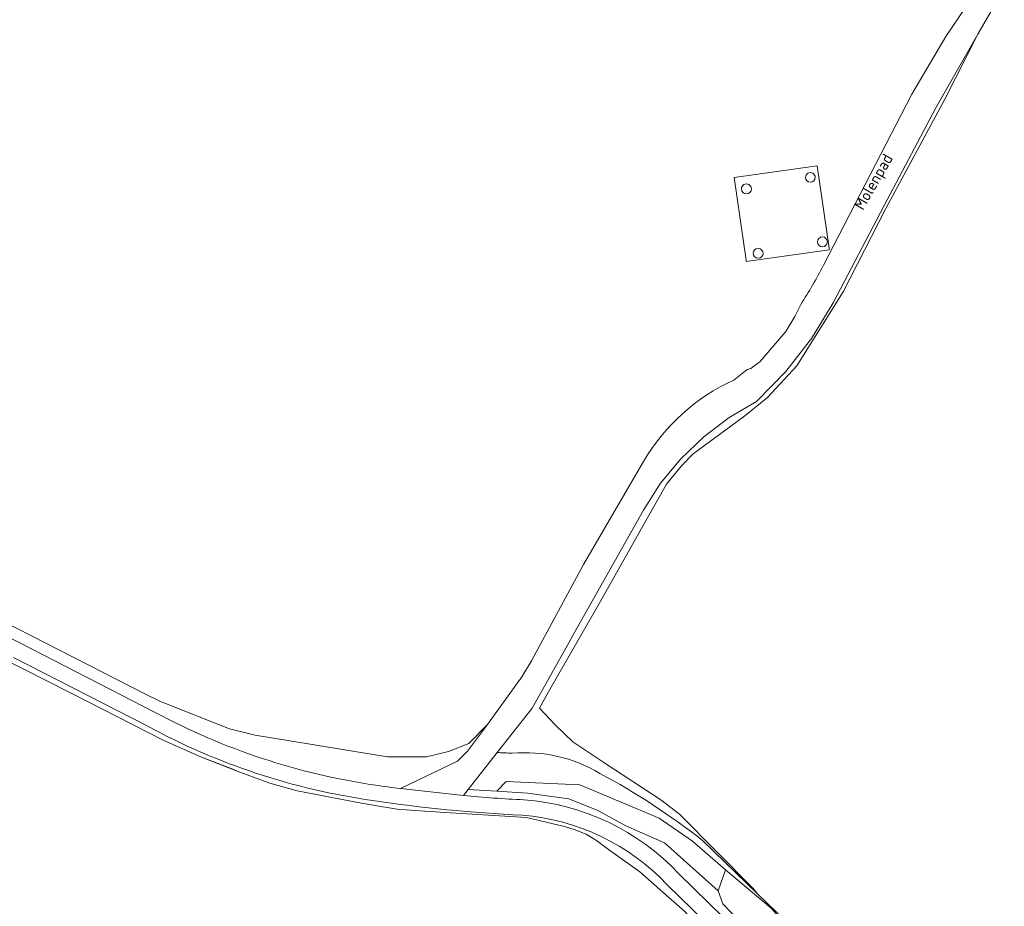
# Model space of a CAD drawing. Extents: x 184422 to 188298, y 343471 to 350189.
# Tile 240 of 256: x 186019 to 186178, y 348133 to 348276. Entities that reach past the tile are written whole.
import ezdxf
from ezdxf.enums import TextEntityAlignment as Align

# ---------------------------------------------------------------- set-up
doc = ezdxf.new("R2010")
doc.units = 0
for name, color, linetype, lineweight in [('B-WA-GR-BEPLANTING_CULTUUR_BOSPLANTSOEN-GV', 252, 'Continuous', 18), ('B-WA-GR-BOUWLAND-GV', 252, 'Continuous', 13), ('B-WA-GR-GRAS-GV', 252, 'Continuous', 13), ('B-WA-GR-GROENVOORZIENING-GV', 252, 'Continuous', 18), ('B-WA-GR-STRUIK-GV', 252, 'Continuous', 13), ('B-WA-IE-TERREINAFSCHEIDING_KUNSTMATIG_HEKWERK-G', 252, 'IE-TERREINAFSCHEIDING-KUNSTMATIG', 18), ('B-WA-KL-ET_HS_LANDELIJK HOOGSPANNINGSNET-GV', 252, 'Continuous', 18), ('B-WA-OG-TERREIN_CULTUURSCHEIDING-GV', 252, 'Continuous', 18), ('B-WA-OG-TOPOGRAFIE-T18', 252, 'Continuous', 18), ('B-WA-OG-WEG-GV', 252, 'Continuous', 18), ('B-WA-VH-VERHARDING_HALFVERHARDING_GRIND-GV', 252, 'Continuous', 18)]:
    doc.layers.add(name, color=color, linetype=linetype, lineweight=lineweight)
doc.styles.add('NLCS-ISO-M1000-T18', font='NLCS-ISO.ttf', dxfattribs={"height": 1.8})
doc.linetypes.add('IE-TERREINAFSCHEIDING-KUNSTMATIG', pattern='A,4,[82,NLCS.SHX,S=0.75,R=90,X=0,Y=0],4,-2', length=10)

msp = doc.modelspace()

# ---------------------------------------------------------------- linework, layer by layer
at = {"layer": 'B-WA-GR-BEPLANTING_CULTUUR_BOSPLANTSOEN-GV', "flags": 128}
msp.add_lwpolyline([(186133.22, 348139.279), (186127.868, 348143.907), (186122.517, 348147.595), (186109.716, 348152.947), (186097.856, 348153.526), (186096.328, 348151.944), (186101.273, 348151.628), (186107.959, 348150.686), (186112.647, 348148.803), (186117.124, 348146.383), (186123.387, 348143.635), (186132.002, 348135.859)], close=True, dxfattribs=at)
msp.add_lwpolyline([(186133.22, 348139.279), (186127.868, 348143.907), (186122.517, 348147.595), (186109.716, 348152.947), (186097.856, 348153.526), (186096.328, 348151.944), (186101.273, 348151.628), (186107.959, 348150.686), (186112.647, 348148.803), (186117.124, 348146.383), (186123.387, 348143.635), (186132.002, 348135.859)], close=True, dxfattribs=at)
msp.add_lwpolyline([(186133.22, 348139.279), (186127.868, 348143.907), (186122.517, 348147.595), (186109.716, 348152.947), (186097.856, 348153.526), (186096.328, 348151.944), (186101.273, 348151.628), (186107.959, 348150.686), (186112.647, 348148.803), (186117.124, 348146.383), (186123.387, 348143.635), (186132.002, 348135.859)], close=True, dxfattribs=at)
at = {"layer": 'B-WA-GR-BOUWLAND-GV', "flags": 128}
for points in [[(186177.131, 348279.601), (186173.86, 348273.894), (186168.537, 348263.408), (186159.025, 348245.816), (186152.17, 348232.38), (186144.709, 348220.496), (186139.945, 348215.368), (186136.333, 348212.416), (186134.039, 348210.737), (186127.987, 348206.307), (186126.112, 348204.338), (186123.674, 348201.425), (186112.778, 348182.092), (186104.691, 348167.96), (186103.24, 348165.336), (186105.812, 348162.586), (186108.591, 348159.866), (186113.588, 348156.555), (186122.782, 348150.524), (186125.798, 348148.248), (186137.712, 348136.181), (186138.298, 348135.467)], [(186177.131, 348279.601), (186173.86, 348273.894), (186168.537, 348263.408), (186159.025, 348245.816), (186152.17, 348232.38), (186144.709, 348220.496), (186139.945, 348215.368), (186136.333, 348212.416), (186134.039, 348210.737), (186127.987, 348206.307), (186126.112, 348204.338), (186123.674, 348201.425), (186112.778, 348182.092), (186104.691, 348167.96), (186103.24, 348165.336), (186105.812, 348162.586), (186108.591, 348159.866), (186113.588, 348156.555), (186122.782, 348150.524), (186125.798, 348148.248), (186137.712, 348136.181), (186138.298, 348135.467)], [(186177.131, 348279.601), (186173.86, 348273.894), (186168.537, 348263.408), (186159.025, 348245.816), (186152.17, 348232.38), (186144.709, 348220.496), (186139.945, 348215.368), (186136.333, 348212.416), (186134.039, 348210.737), (186127.987, 348206.307), (186126.112, 348204.338), (186123.674, 348201.425), (186112.778, 348182.092), (186104.691, 348167.96), (186103.24, 348165.336), (186105.812, 348162.586), (186108.591, 348159.866), (186113.588, 348156.555), (186122.782, 348150.524), (186125.798, 348148.248), (186137.712, 348136.181), (186138.298, 348135.467)], [(186138.298, 348135.467), (186141.489, 348132.375)], [(186138.298, 348135.467), (186141.489, 348132.375)], [(186138.298, 348135.467), (186141.489, 348132.375)]]:
    msp.add_lwpolyline(points, dxfattribs=at)
at = {"layer": 'B-WA-GR-GRAS-GV', "flags": 128}
for points in [[(186148.978, 348236.676), (186163.238, 348264.215), (186168.699, 348273.534), (186178.124, 348287.432)], [(186148.978, 348236.676), (186163.238, 348264.215), (186168.699, 348273.534), (186178.124, 348287.432)], [(186148.978, 348236.676), (186163.238, 348264.215), (186168.699, 348273.534), (186178.124, 348287.432)], [(186129.532, 348143.958), (186138.298, 348135.467), (186137.712, 348136.181), (186125.798, 348148.248), (186122.782, 348150.524), (186113.588, 348156.555), (186108.591, 348159.866), (186105.812, 348162.586), (186103.24, 348165.336), (186104.691, 348167.96), (186112.778, 348182.092), (186123.674, 348201.425), (186126.112, 348204.338), (186127.987, 348206.307), (186134.039, 348210.737), (186136.333, 348212.416), (186139.945, 348215.368), (186144.709, 348220.496), (186152.17, 348232.38), (186159.025, 348245.816), (186168.537, 348263.408), (186173.86, 348273.894), (186167.071, 348262.047), (186158.744, 348246.297), (186150.57, 348230.644), (186147.062, 348224.874), (186142.928, 348219.536), (186138.218, 348214.697), (186133.786, 348212.125), (186129.689, 348209.046), (186125.985, 348205.505), (186122.726, 348201.55), (186119.957, 348197.238), (186108.677, 348177.138), (186107.954, 348175.852), (186102.02, 348165.302), (186096.417, 348158.174)], [(186129.532, 348143.958), (186138.298, 348135.467), (186137.712, 348136.181), (186125.798, 348148.248), (186122.782, 348150.524), (186113.588, 348156.555), (186108.591, 348159.866), (186105.812, 348162.586), (186103.24, 348165.336), (186104.691, 348167.96), (186112.778, 348182.092), (186123.674, 348201.425), (186126.112, 348204.338), (186127.987, 348206.307), (186134.039, 348210.737), (186136.333, 348212.416), (186139.945, 348215.368), (186144.709, 348220.496), (186152.17, 348232.38), (186159.025, 348245.816), (186168.537, 348263.408), (186173.86, 348273.894), (186167.071, 348262.047), (186158.744, 348246.297), (186150.57, 348230.644), (186147.062, 348224.874), (186142.928, 348219.536), (186138.218, 348214.697), (186133.786, 348212.125), (186129.689, 348209.046), (186125.985, 348205.505), (186122.726, 348201.55), (186119.957, 348197.238), (186108.677, 348177.138), (186107.954, 348175.852), (186102.02, 348165.302), (186096.417, 348158.174)], [(186129.532, 348143.958), (186138.298, 348135.467), (186137.712, 348136.181), (186125.798, 348148.248), (186122.782, 348150.524), (186113.588, 348156.555), (186108.591, 348159.866), (186105.812, 348162.586), (186103.24, 348165.336), (186104.691, 348167.96), (186112.778, 348182.092), (186123.674, 348201.425), (186126.112, 348204.338), (186127.987, 348206.307), (186134.039, 348210.737), (186136.333, 348212.416), (186139.945, 348215.368), (186144.709, 348220.496), (186152.17, 348232.38), (186159.025, 348245.816), (186168.537, 348263.408), (186173.86, 348273.894), (186167.071, 348262.047), (186158.744, 348246.297), (186150.57, 348230.644), (186147.062, 348224.874), (186142.928, 348219.536), (186138.218, 348214.697), (186133.786, 348212.125), (186129.689, 348209.046), (186125.985, 348205.505), (186122.726, 348201.55), (186119.957, 348197.238), (186108.677, 348177.138), (186107.954, 348175.852), (186102.02, 348165.302), (186096.417, 348158.174)], [(186134.557, 348218.187), (186136.671, 348219.89), (186137.279, 348220.053), (186137.526, 348220.239), (186138.711, 348221.128), (186142.91, 348226.002), (186144.389, 348228.404), (186145.317, 348230.36)], [(186134.557, 348218.187), (186136.671, 348219.89), (186137.279, 348220.053), (186137.526, 348220.239), (186138.711, 348221.128), (186142.91, 348226.002), (186144.389, 348228.404), (186145.317, 348230.36)], [(186134.557, 348218.187), (186136.671, 348219.89), (186137.279, 348220.053), (186137.526, 348220.239), (186138.711, 348221.128), (186142.91, 348226.002), (186144.389, 348228.404), (186145.317, 348230.36)], [(186007.55, 348184.015), (186039.642, 348167.629), (186042.177, 348166.393), (186053.288, 348161.983), (186057.401, 348160.95), (186078.715, 348157.468), (186082.81, 348157.483), (186085.027, 348157.491), (186088.535, 348158.327), (186091.814, 348159.609), (186094.864, 348162.687), (186100.381, 348170.337), (186101.961, 348172.937), (186110.325, 348188.45), (186119.995, 348205.041)], [(186007.55, 348184.015), (186039.642, 348167.629), (186042.177, 348166.393), (186053.288, 348161.983), (186057.401, 348160.95), (186078.715, 348157.468), (186082.81, 348157.483), (186085.027, 348157.491), (186088.535, 348158.327), (186091.814, 348159.609), (186094.864, 348162.687), (186100.381, 348170.337), (186101.961, 348172.937), (186110.325, 348188.45), (186119.995, 348205.041)], [(186007.55, 348184.015), (186039.642, 348167.629), (186042.177, 348166.393), (186053.288, 348161.983), (186057.401, 348160.95), (186078.715, 348157.468), (186082.81, 348157.483), (186085.027, 348157.491), (186088.535, 348158.327), (186091.814, 348159.609), (186094.864, 348162.687), (186100.381, 348170.337), (186101.961, 348172.937), (186110.325, 348188.45), (186119.995, 348205.041)], [(186126.635, 348132.557), (186124.037, 348134.846), (186119.373, 348138.955), (186114.333, 348142.525), (186113.045, 348143.522), (186112.388, 348143.974), (186111.716, 348144.437), (186110.728, 348144.99), (186108.799, 348145.76), (186107.245, 348146.234), (186106.581, 348146.394), (186106.346, 348146.451), (186101.12, 348147.707), (186088.004, 348148.505), (186083.15, 348148.812), (186081.714, 348148.93), (186080.29, 348149.046), (186079.313, 348149.2), (186077.313, 348149.517), (186073.928, 348150.137), (186064.163, 348151.971), (186059.773, 348153.243), (186054.527, 348155.174), (186053.819, 348155.494), (186048.755, 348157.4), (186042.695, 348160.13), (186027.774, 348167.705), (186012.339, 348175.542)], [(186126.635, 348132.557), (186124.037, 348134.846), (186119.373, 348138.955), (186114.333, 348142.525), (186113.045, 348143.522), (186112.388, 348143.974), (186111.716, 348144.437), (186110.728, 348144.99), (186108.799, 348145.76), (186107.245, 348146.234), (186106.581, 348146.394), (186106.346, 348146.451), (186101.12, 348147.707), (186088.004, 348148.505), (186083.15, 348148.812), (186081.714, 348148.93), (186080.29, 348149.046), (186079.313, 348149.2), (186077.313, 348149.517), (186073.928, 348150.137), (186064.163, 348151.971), (186059.773, 348153.243), (186054.527, 348155.174), (186053.819, 348155.494), (186048.755, 348157.4), (186042.695, 348160.13), (186027.774, 348167.705), (186012.339, 348175.542)], [(186126.635, 348132.557), (186124.037, 348134.846), (186119.373, 348138.955), (186114.333, 348142.525), (186113.045, 348143.522), (186112.388, 348143.974), (186111.716, 348144.437), (186110.728, 348144.99), (186108.799, 348145.76), (186107.245, 348146.234), (186106.581, 348146.394), (186106.346, 348146.451), (186101.12, 348147.707), (186088.004, 348148.505), (186083.15, 348148.812), (186081.714, 348148.93), (186080.29, 348149.046), (186079.313, 348149.2), (186077.313, 348149.517), (186073.928, 348150.137), (186064.163, 348151.971), (186059.773, 348153.243), (186054.527, 348155.174), (186053.819, 348155.494), (186048.755, 348157.4), (186042.695, 348160.13), (186027.774, 348167.705), (186012.339, 348175.542)]]:
    msp.add_lwpolyline(points, dxfattribs=at)
msp.add_lwpolyline([(186147.983, 348252.719), (186149.884, 348239.408), (186149.916, 348239.184), (186136.535, 348237.273), (186136.503, 348237.497), (186134.602, 348250.808)], close=True, dxfattribs=at)
msp.add_lwpolyline([(186147.983, 348252.719), (186149.884, 348239.408), (186149.916, 348239.184), (186136.535, 348237.273), (186136.503, 348237.497), (186134.602, 348250.808)], close=True, dxfattribs=at)
msp.add_lwpolyline([(186147.983, 348252.719), (186149.884, 348239.408), (186149.916, 348239.184), (186136.535, 348237.273), (186136.503, 348237.497), (186134.602, 348250.808)], close=True, dxfattribs=at)
at = {"layer": 'B-WA-GR-GRAS-GV'}
for points in [[(186145.317, 348230.36, 0.0239401), (186148.978, 348236.676)], [(186145.317, 348230.36, 0.0239401), (186148.978, 348236.676)], [(186145.317, 348230.36, 0.0239401), (186148.978, 348236.676)], [(186119.995, 348205.041, -0.1558419), (186134.557, 348218.187)], [(186119.995, 348205.041, -0.1558419), (186134.557, 348218.187)], [(186119.995, 348205.041, -0.1558419), (186134.557, 348218.187)], [(186096.417, 348158.174, -0.0019833), (186098.817, 348158.039)], [(186096.417, 348158.174, -0.0019833), (186098.817, 348158.039)], [(186096.417, 348158.174, -0.0019833), (186098.817, 348158.039)], [(186098.817, 348158.039, -0.1592288), (186112.957, 348154.812)], [(186098.817, 348158.039, -0.1592288), (186112.957, 348154.812)], [(186098.817, 348158.039, -0.1592288), (186112.957, 348154.812)], [(186112.957, 348154.812, -0.0440428), (186129.532, 348143.958)], [(186112.957, 348154.812, -0.0440428), (186129.532, 348143.958)], [(186112.957, 348154.812, -0.0440428), (186129.532, 348143.958)]]:
    msp.add_lwpolyline(points, format="xyb", dxfattribs=at)
at = {"layer": 'B-WA-GR-GROENVOORZIENING-GV', "flags": 128}
msp.add_lwpolyline([(186147.983, 348252.719), (186134.602, 348250.808), (186136.503, 348237.497), (186136.535, 348237.273), (186149.916, 348239.184), (186149.884, 348239.408)], close=True, dxfattribs=at)
msp.add_lwpolyline([(186147.983, 348252.719), (186134.602, 348250.808), (186136.503, 348237.497), (186136.535, 348237.273), (186149.916, 348239.184), (186149.884, 348239.408)], close=True, dxfattribs=at)
msp.add_lwpolyline([(186147.983, 348252.719), (186134.602, 348250.808), (186136.503, 348237.497), (186136.535, 348237.273), (186149.916, 348239.184), (186149.884, 348239.408)], close=True, dxfattribs=at)
at = {"layer": 'B-WA-GR-GROENVOORZIENING-GV'}
for points in [[(186146.098, 348250.824, -1.0006425), (186147.655, 348250.824)], [(186146.098, 348250.824, -1.0006425), (186147.655, 348250.824)], [(186146.098, 348250.824, -1.0006425), (186147.655, 348250.824)], [(186147.655, 348250.824, -0.9993579), (186146.098, 348250.824)], [(186147.655, 348250.824, -0.9993579), (186146.098, 348250.824)], [(186147.655, 348250.824, -0.9993579), (186146.098, 348250.824)], [(186135.762, 348248.967, -1.0006217), (186137.371, 348248.967)], [(186135.762, 348248.967, -1.0006217), (186137.371, 348248.967)], [(186135.762, 348248.967, -1.0006217), (186137.371, 348248.967)], [(186137.371, 348248.967, -0.9993787), (186135.762, 348248.967)], [(186137.371, 348248.967, -0.9993787), (186135.762, 348248.967)], [(186137.371, 348248.967, -0.9993787), (186135.762, 348248.967)], [(186148.023, 348240.447, -1), (186149.613, 348240.447)], [(186148.023, 348240.447, -1), (186149.613, 348240.447)], [(186148.023, 348240.447, -1), (186149.613, 348240.447)], [(186149.613, 348240.447, -1), (186148.023, 348240.447)], [(186149.613, 348240.447, -1), (186148.023, 348240.447)], [(186149.613, 348240.447, -1), (186148.023, 348240.447)], [(186137.656, 348238.59, -0.9993732), (186139.251, 348238.59)], [(186137.656, 348238.59, -0.9993732), (186139.251, 348238.59)], [(186137.656, 348238.59, -0.9993732), (186139.251, 348238.59)], [(186139.251, 348238.59, -0.9993732), (186137.656, 348238.59)], [(186139.251, 348238.59, -0.9993732), (186137.656, 348238.59)], [(186139.251, 348238.59, -0.9993732), (186137.656, 348238.59)]]:
    msp.add_lwpolyline(points, format="xyb", dxfattribs=at)
at = {"layer": 'B-WA-GR-STRUIK-GV', "flags": 128}
for points in [[(186096.417, 348158.174), (186091.751, 348152.237), (186096.328, 348151.944), (186097.856, 348153.526), (186109.716, 348152.947)], [(186096.417, 348158.174), (186091.751, 348152.237), (186096.328, 348151.944), (186097.856, 348153.526), (186109.716, 348152.947)], [(186096.417, 348158.174), (186091.751, 348152.237), (186096.328, 348151.944), (186097.856, 348153.526), (186109.716, 348152.947)], [(186109.716, 348152.947), (186122.517, 348147.595), (186127.868, 348143.907), (186133.22, 348139.279), (186140.546, 348133.095), (186147.655, 348125.059), (186148.511, 348124.437), (186141.489, 348132.375), (186138.298, 348135.467), (186129.532, 348143.958)], [(186109.716, 348152.947), (186122.517, 348147.595), (186127.868, 348143.907), (186133.22, 348139.279), (186140.546, 348133.095), (186147.655, 348125.059), (186148.511, 348124.437), (186141.489, 348132.375), (186138.298, 348135.467), (186129.532, 348143.958)], [(186109.716, 348152.947), (186122.517, 348147.595), (186127.868, 348143.907), (186133.22, 348139.279), (186140.546, 348133.095), (186147.655, 348125.059), (186148.511, 348124.437), (186141.489, 348132.375), (186138.298, 348135.467), (186129.532, 348143.958)]]:
    msp.add_lwpolyline(points, dxfattribs=at)
at = {"layer": 'B-WA-GR-STRUIK-GV'}
for points in [[(186098.817, 348158.039, 0.0019833), (186096.417, 348158.174)], [(186098.817, 348158.039, 0.0019833), (186096.417, 348158.174)], [(186098.817, 348158.039, 0.0019833), (186096.417, 348158.174)], [(186112.957, 348154.812, 0.1592288), (186098.817, 348158.039)], [(186112.957, 348154.812, 0.1592288), (186098.817, 348158.039)], [(186112.957, 348154.812, 0.1592288), (186098.817, 348158.039)], [(186129.532, 348143.958, 0.0440428), (186112.957, 348154.812)], [(186129.532, 348143.958, 0.0440428), (186112.957, 348154.812)], [(186129.532, 348143.958, 0.0440428), (186112.957, 348154.812)]]:
    msp.add_lwpolyline(points, format="xyb", dxfattribs=at)
at = {"layer": 'B-WA-IE-TERREINAFSCHEIDING_KUNSTMATIG_HEKWERK-G', "flags": 128}
msp.add_lwpolyline([(186131.549, 348127.428), (186127.806, 348131.124), (186126.635, 348132.557), (186124.037, 348134.846), (186119.373, 348138.955), (186114.333, 348142.525), (186113.045, 348143.522), (186112.388, 348143.974), (186111.716, 348144.437), (186110.728, 348144.99), (186108.799, 348145.76), (186107.245, 348146.234), (186106.581, 348146.394), (186106.346, 348146.451), (186101.12, 348147.707), (186088.004, 348148.505), (186083.15, 348148.812), (186081.714, 348148.93), (186080.29, 348149.046), (186079.313, 348149.2), (186077.313, 348149.517), (186073.928, 348150.137), (186064.163, 348151.971), (186059.773, 348153.243), (186054.527, 348155.174), (186048.755, 348157.4), (186042.695, 348160.13), (186027.774, 348167.705), (186012.339, 348175.542), (186004.495, 348179.114), (185995.627, 348183.283), (185994.481, 348183.771), (185980.864, 348189.172), (185976.551, 348190.785), (185966.48, 348194.553), (185952.133, 348199.377), (185947.081, 348201.148), (185941.64, 348202.727)], dxfattribs=at)
msp.add_lwpolyline([(186131.549, 348127.428), (186127.806, 348131.124), (186126.635, 348132.557), (186124.037, 348134.846), (186119.373, 348138.955), (186114.333, 348142.525), (186113.045, 348143.522), (186112.388, 348143.974), (186111.716, 348144.437), (186110.728, 348144.99), (186108.799, 348145.76), (186107.245, 348146.234), (186106.581, 348146.394), (186106.346, 348146.451), (186101.12, 348147.707), (186088.004, 348148.505), (186083.15, 348148.812), (186081.714, 348148.93), (186080.29, 348149.046), (186079.313, 348149.2), (186077.313, 348149.517), (186073.928, 348150.137), (186064.163, 348151.971), (186059.773, 348153.243), (186054.527, 348155.174), (186048.755, 348157.4), (186042.695, 348160.13), (186027.774, 348167.705), (186012.339, 348175.542), (186004.495, 348179.114), (185995.627, 348183.283), (185994.481, 348183.771), (185980.864, 348189.172), (185976.551, 348190.785), (185966.48, 348194.553), (185952.133, 348199.377), (185947.081, 348201.148), (185941.64, 348202.727)], dxfattribs=at)
msp.add_lwpolyline([(186131.549, 348127.428), (186127.806, 348131.124), (186126.635, 348132.557), (186124.037, 348134.846), (186119.373, 348138.955), (186114.333, 348142.525), (186113.045, 348143.522), (186112.388, 348143.974), (186111.716, 348144.437), (186110.728, 348144.99), (186108.799, 348145.76), (186107.245, 348146.234), (186106.581, 348146.394), (186106.346, 348146.451), (186101.12, 348147.707), (186088.004, 348148.505), (186083.15, 348148.812), (186081.714, 348148.93), (186080.29, 348149.046), (186079.313, 348149.2), (186077.313, 348149.517), (186073.928, 348150.137), (186064.163, 348151.971), (186059.773, 348153.243), (186054.527, 348155.174), (186048.755, 348157.4), (186042.695, 348160.13), (186027.774, 348167.705), (186012.339, 348175.542), (186004.495, 348179.114), (185995.627, 348183.283), (185994.481, 348183.771), (185980.864, 348189.172), (185976.551, 348190.785), (185966.48, 348194.553), (185952.133, 348199.377), (185947.081, 348201.148), (185941.64, 348202.727)], dxfattribs=at)
at = {"layer": 'B-WA-KL-ET_HS_LANDELIJK HOOGSPANNINGSNET-GV'}
for points in [[(186147.655, 348250.824, 1.0006425), (186146.098, 348250.824)], [(186147.655, 348250.824, 1.0006425), (186146.098, 348250.824)], [(186147.655, 348250.824, 1.0006425), (186146.098, 348250.824)], [(186146.098, 348250.824, 0.9993579), (186147.655, 348250.824)], [(186146.098, 348250.824, 0.9993579), (186147.655, 348250.824)], [(186146.098, 348250.824, 0.9993579), (186147.655, 348250.824)], [(186137.371, 348248.967, 1.0006217), (186135.762, 348248.967)], [(186137.371, 348248.967, 1.0006217), (186135.762, 348248.967)], [(186137.371, 348248.967, 1.0006217), (186135.762, 348248.967)], [(186135.762, 348248.967, 0.9993787), (186137.371, 348248.967)], [(186135.762, 348248.967, 0.9993787), (186137.371, 348248.967)], [(186135.762, 348248.967, 0.9993787), (186137.371, 348248.967)], [(186149.613, 348240.447, 1), (186148.023, 348240.447)], [(186149.613, 348240.447, 1), (186148.023, 348240.447)], [(186149.613, 348240.447, 1), (186148.023, 348240.447)], [(186148.023, 348240.447, 1), (186149.613, 348240.447)], [(186148.023, 348240.447, 1), (186149.613, 348240.447)], [(186148.023, 348240.447, 1), (186149.613, 348240.447)], [(186139.251, 348238.59, 0.9993732), (186137.656, 348238.59)], [(186139.251, 348238.59, 0.9993732), (186137.656, 348238.59)], [(186139.251, 348238.59, 0.9993732), (186137.656, 348238.59)], [(186137.656, 348238.59, 0.9993732), (186139.251, 348238.59)], [(186137.656, 348238.59, 0.9993732), (186139.251, 348238.59)], [(186137.656, 348238.59, 0.9993732), (186139.251, 348238.59)]]:
    msp.add_lwpolyline(points, format="xyb", dxfattribs=at)
at = {"layer": 'B-WA-OG-TERREIN_CULTUURSCHEIDING-GV', "flags": 128}
msp.add_lwpolyline([(186140.546, 348133.095), (186133.22, 348139.279), (186132.002, 348135.859), (186132.764, 348133.794), (186139.028, 348127.252)], dxfattribs=at)
msp.add_lwpolyline([(186140.546, 348133.095), (186133.22, 348139.279), (186132.002, 348135.859), (186132.764, 348133.794), (186139.028, 348127.252)], dxfattribs=at)
msp.add_lwpolyline([(186140.546, 348133.095), (186133.22, 348139.279), (186132.002, 348135.859), (186132.764, 348133.794), (186139.028, 348127.252)], dxfattribs=at)
at = {"layer": 'B-WA-OG-WEG-GV', "flags": 128}
for points in [[(186080.811, 348152.352), (186090.036, 348156.749), (186091.597, 348158.387), (186094.864, 348162.687), (186091.814, 348159.609), (186088.535, 348158.327), (186085.027, 348157.491), (186082.81, 348157.483), (186078.715, 348157.468), (186057.401, 348160.95), (186053.288, 348161.983), (186042.177, 348166.393), (186039.642, 348167.629), (186007.55, 348184.015), (185994.965, 348188.6), (185974.751, 348196.896), (185973.443, 348196.777), (185972.743, 348196.862), (185971.846, 348197.145), (185951.281, 348203.915), (185946.917, 348205.311), (185940.602, 348207.331), (185938.666, 348208.291), (185936.351, 348208.209)], [(186080.811, 348152.352), (186090.036, 348156.749), (186091.597, 348158.387), (186094.864, 348162.687), (186091.814, 348159.609), (186088.535, 348158.327), (186085.027, 348157.491), (186082.81, 348157.483), (186078.715, 348157.468), (186057.401, 348160.95), (186053.288, 348161.983), (186042.177, 348166.393), (186039.642, 348167.629), (186007.55, 348184.015), (185994.965, 348188.6), (185974.751, 348196.896), (185973.443, 348196.777), (185972.743, 348196.862), (185971.846, 348197.145), (185951.281, 348203.915), (185946.917, 348205.311), (185940.602, 348207.331), (185938.666, 348208.291), (185936.351, 348208.209)], [(186080.811, 348152.352), (186090.036, 348156.749), (186091.597, 348158.387), (186094.864, 348162.687), (186091.814, 348159.609), (186088.535, 348158.327), (186085.027, 348157.491), (186082.81, 348157.483), (186078.715, 348157.468), (186057.401, 348160.95), (186053.288, 348161.983), (186042.177, 348166.393), (186039.642, 348167.629), (186007.55, 348184.015), (185994.965, 348188.6), (185974.751, 348196.896), (185973.443, 348196.777), (185972.743, 348196.862), (185971.846, 348197.145), (185951.281, 348203.915), (185946.917, 348205.311), (185940.602, 348207.331), (185938.666, 348208.291), (185936.351, 348208.209)], [(186012.339, 348175.542), (186027.774, 348167.705), (186042.695, 348160.13), (186048.755, 348157.4), (186053.819, 348155.494), (186054.527, 348155.174), (186059.773, 348153.243), (186064.163, 348151.971), (186073.928, 348150.137), (186077.313, 348149.517), (186079.313, 348149.2), (186080.29, 348149.046), (186081.714, 348148.93), (186083.15, 348148.812), (186088.004, 348148.505), (186101.12, 348147.707), (186106.346, 348146.451), (186106.581, 348146.394), (186107.245, 348146.234), (186108.799, 348145.76), (186110.728, 348144.99), (186111.716, 348144.437), (186112.388, 348143.974), (186113.045, 348143.522), (186114.333, 348142.525), (186119.373, 348138.955), (186124.037, 348134.846), (186126.635, 348132.557)], [(186012.339, 348175.542), (186027.774, 348167.705), (186042.695, 348160.13), (186048.755, 348157.4), (186053.819, 348155.494), (186054.527, 348155.174), (186059.773, 348153.243), (186064.163, 348151.971), (186073.928, 348150.137), (186077.313, 348149.517), (186079.313, 348149.2), (186080.29, 348149.046), (186081.714, 348148.93), (186083.15, 348148.812), (186088.004, 348148.505), (186101.12, 348147.707), (186106.346, 348146.451), (186106.581, 348146.394), (186107.245, 348146.234), (186108.799, 348145.76), (186110.728, 348144.99), (186111.716, 348144.437), (186112.388, 348143.974), (186113.045, 348143.522), (186114.333, 348142.525), (186119.373, 348138.955), (186124.037, 348134.846), (186126.635, 348132.557)], [(186012.339, 348175.542), (186027.774, 348167.705), (186042.695, 348160.13), (186048.755, 348157.4), (186053.819, 348155.494), (186054.527, 348155.174), (186059.773, 348153.243), (186064.163, 348151.971), (186073.928, 348150.137), (186077.313, 348149.517), (186079.313, 348149.2), (186080.29, 348149.046), (186081.714, 348148.93), (186083.15, 348148.812), (186088.004, 348148.505), (186101.12, 348147.707), (186106.346, 348146.451), (186106.581, 348146.394), (186107.245, 348146.234), (186108.799, 348145.76), (186110.728, 348144.99), (186111.716, 348144.437), (186112.388, 348143.974), (186113.045, 348143.522), (186114.333, 348142.525), (186119.373, 348138.955), (186124.037, 348134.846), (186126.635, 348132.557)], [(186019.464, 348175.853), (186041.31, 348164.636)], [(186019.464, 348175.853), (186041.31, 348164.636)], [(186019.464, 348175.853), (186041.31, 348164.636)], [(186040.015, 348162.45), (186018.445, 348173.498)], [(186040.015, 348162.45), (186018.445, 348173.498)], [(186040.015, 348162.45), (186018.445, 348173.498)], [(186139.028, 348127.252), (186132.764, 348133.794), (186132.002, 348135.859), (186123.387, 348143.635), (186117.124, 348146.383), (186112.647, 348148.803), (186107.959, 348150.686), (186101.273, 348151.628), (186096.328, 348151.944), (186091.751, 348152.237), (186090.957, 348151.227)], [(186139.028, 348127.252), (186132.764, 348133.794), (186132.002, 348135.859), (186123.387, 348143.635), (186117.124, 348146.383), (186112.647, 348148.803), (186107.959, 348150.686), (186101.273, 348151.628), (186096.328, 348151.944), (186091.751, 348152.237), (186090.957, 348151.227)], [(186139.028, 348127.252), (186132.764, 348133.794), (186132.002, 348135.859), (186123.387, 348143.635), (186117.124, 348146.383), (186112.647, 348148.803), (186107.959, 348150.686), (186101.273, 348151.628), (186096.328, 348151.944), (186091.751, 348152.237), (186090.957, 348151.227)], [(186125.696, 348138.64), (186137.6, 348126.984)], [(186125.696, 348138.64), (186137.6, 348126.984)], [(186125.696, 348138.64), (186137.6, 348126.984)], [(186135.761, 348125.21), (186123.785, 348136.875)], [(186135.761, 348125.21), (186123.785, 348136.875)], [(186135.761, 348125.21), (186123.785, 348136.875)]]:
    msp.add_lwpolyline(points, dxfattribs=at)
at = {"layer": 'B-WA-OG-WEG-GV'}
for points in [[(185973.85, 348195.337, -0.0304647), (186019.464, 348175.853)], [(185973.85, 348195.337, -0.0304647), (186019.464, 348175.853)], [(185973.85, 348195.337, -0.0304647), (186019.464, 348175.853)], [(186041.31, 348164.636, 0.08757), (186076.778, 348152.918)], [(186041.31, 348164.636, 0.08757), (186076.778, 348152.918)], [(186041.31, 348164.636, 0.08757), (186076.778, 348152.918)], [(186076.322, 348150.451, -0.0901259), (186040.015, 348162.45)], [(186076.322, 348150.451, -0.0901259), (186040.015, 348162.45)], [(186076.322, 348150.451, -0.0901259), (186040.015, 348162.45)], [(186076.778, 348152.918, 0.0041295), (186080.811, 348152.352)], [(186076.778, 348152.918, 0.0041295), (186080.811, 348152.352)], [(186076.778, 348152.918, 0.0041295), (186080.811, 348152.352)], [(186090.957, 348151.227, 0.0099085), (186100.72, 348150.544)], [(186090.957, 348151.227, 0.0099085), (186100.72, 348150.544)], [(186090.957, 348151.227, 0.0099085), (186100.72, 348150.544)], [(186100.434, 348148.08, -0.0259889), (186076.322, 348150.451)], [(186100.434, 348148.08, -0.0259889), (186076.322, 348150.451)], [(186100.434, 348148.08, -0.0259889), (186076.322, 348150.451)], [(186100.72, 348150.544, -0.1865599), (186125.696, 348138.64)], [(186100.72, 348150.544, -0.1865599), (186125.696, 348138.64)], [(186100.72, 348150.544, -0.1865599), (186125.696, 348138.64)], [(186123.785, 348136.875, 0.1858653), (186100.434, 348148.08)], [(186123.785, 348136.875, 0.1858653), (186100.434, 348148.08)], [(186123.785, 348136.875, 0.1858653), (186100.434, 348148.08)]]:
    msp.add_lwpolyline(points, format="xyb", dxfattribs=at)
at = {"layer": 'B-WA-VH-VERHARDING_HALFVERHARDING_GRIND-GV', "flags": 128}
for points in [[(186178.124, 348287.432), (186168.699, 348273.534), (186163.238, 348264.215), (186148.978, 348236.676)], [(186178.124, 348287.432), (186168.699, 348273.534), (186163.238, 348264.215), (186148.978, 348236.676)], [(186178.124, 348287.432), (186168.699, 348273.534), (186163.238, 348264.215), (186148.978, 348236.676)], [(186080.811, 348152.352), (186090.957, 348151.227), (186091.751, 348152.237), (186096.417, 348158.174), (186102.02, 348165.302), (186107.954, 348175.852), (186108.677, 348177.138), (186119.957, 348197.238), (186122.726, 348201.55), (186125.985, 348205.505), (186129.689, 348209.046), (186133.786, 348212.125), (186138.218, 348214.697), (186142.928, 348219.536), (186147.062, 348224.874), (186150.57, 348230.644), (186158.744, 348246.297), (186167.071, 348262.047), (186173.86, 348273.894), (186177.131, 348279.601)], [(186080.811, 348152.352), (186090.957, 348151.227), (186091.751, 348152.237), (186096.417, 348158.174), (186102.02, 348165.302), (186107.954, 348175.852), (186108.677, 348177.138), (186119.957, 348197.238), (186122.726, 348201.55), (186125.985, 348205.505), (186129.689, 348209.046), (186133.786, 348212.125), (186138.218, 348214.697), (186142.928, 348219.536), (186147.062, 348224.874), (186150.57, 348230.644), (186158.744, 348246.297), (186167.071, 348262.047), (186173.86, 348273.894), (186177.131, 348279.601)], [(186080.811, 348152.352), (186090.957, 348151.227), (186091.751, 348152.237), (186096.417, 348158.174), (186102.02, 348165.302), (186107.954, 348175.852), (186108.677, 348177.138), (186119.957, 348197.238), (186122.726, 348201.55), (186125.985, 348205.505), (186129.689, 348209.046), (186133.786, 348212.125), (186138.218, 348214.697), (186142.928, 348219.536), (186147.062, 348224.874), (186150.57, 348230.644), (186158.744, 348246.297), (186167.071, 348262.047), (186173.86, 348273.894), (186177.131, 348279.601)], [(186145.317, 348230.36), (186144.389, 348228.404), (186142.91, 348226.002), (186138.711, 348221.128), (186137.526, 348220.239), (186137.279, 348220.053), (186136.671, 348219.89), (186134.557, 348218.187)], [(186145.317, 348230.36), (186144.389, 348228.404), (186142.91, 348226.002), (186138.711, 348221.128), (186137.526, 348220.239), (186137.279, 348220.053), (186136.671, 348219.89), (186134.557, 348218.187)], [(186145.317, 348230.36), (186144.389, 348228.404), (186142.91, 348226.002), (186138.711, 348221.128), (186137.526, 348220.239), (186137.279, 348220.053), (186136.671, 348219.89), (186134.557, 348218.187)], [(186119.995, 348205.041), (186110.325, 348188.45), (186101.961, 348172.937), (186100.381, 348170.337), (186094.864, 348162.687), (186091.597, 348158.387), (186090.036, 348156.749), (186080.811, 348152.352)], [(186119.995, 348205.041), (186110.325, 348188.45), (186101.961, 348172.937), (186100.381, 348170.337), (186094.864, 348162.687), (186091.597, 348158.387), (186090.036, 348156.749), (186080.811, 348152.352)], [(186119.995, 348205.041), (186110.325, 348188.45), (186101.961, 348172.937), (186100.381, 348170.337), (186094.864, 348162.687), (186091.597, 348158.387), (186090.036, 348156.749), (186080.811, 348152.352)], [(186041.31, 348164.636), (186019.464, 348175.853)], [(186041.31, 348164.636), (186019.464, 348175.853)], [(186041.31, 348164.636), (186019.464, 348175.853)], [(186018.445, 348173.498), (186040.015, 348162.45)], [(186018.445, 348173.498), (186040.015, 348162.45)], [(186018.445, 348173.498), (186040.015, 348162.45)], [(186090.957, 348151.227), (186080.811, 348152.352)], [(186090.957, 348151.227), (186080.811, 348152.352)], [(186090.957, 348151.227), (186080.811, 348152.352)], [(186137.6, 348126.984), (186125.696, 348138.64)], [(186137.6, 348126.984), (186125.696, 348138.64)], [(186137.6, 348126.984), (186125.696, 348138.64)], [(186123.785, 348136.875), (186135.761, 348125.21)], [(186123.785, 348136.875), (186135.761, 348125.21)], [(186123.785, 348136.875), (186135.761, 348125.21)]]:
    msp.add_lwpolyline(points, dxfattribs=at)
at = {"layer": 'B-WA-VH-VERHARDING_HALFVERHARDING_GRIND-GV'}
for points in [[(186148.978, 348236.676, -0.0239401), (186145.317, 348230.36)], [(186148.978, 348236.676, -0.0239401), (186145.317, 348230.36)], [(186148.978, 348236.676, -0.0239401), (186145.317, 348230.36)], [(186134.557, 348218.187, 0.1558419), (186119.995, 348205.041)], [(186134.557, 348218.187, 0.1558419), (186119.995, 348205.041)], [(186134.557, 348218.187, 0.1558419), (186119.995, 348205.041)], [(186019.464, 348175.853, 0.0304647), (185973.85, 348195.337)], [(186019.464, 348175.853, 0.0304647), (185973.85, 348195.337)], [(186019.464, 348175.853, 0.0304647), (185973.85, 348195.337)], [(186076.778, 348152.918, -0.08757), (186041.31, 348164.636)], [(186076.778, 348152.918, -0.08757), (186041.31, 348164.636)], [(186076.778, 348152.918, -0.08757), (186041.31, 348164.636)], [(186040.015, 348162.45, 0.0901259), (186076.322, 348150.451)], [(186040.015, 348162.45, 0.0901259), (186076.322, 348150.451)], [(186040.015, 348162.45, 0.0901259), (186076.322, 348150.451)], [(186080.811, 348152.352, -0.0041295), (186076.778, 348152.918)], [(186080.811, 348152.352, -0.0041295), (186076.778, 348152.918)], [(186080.811, 348152.352, -0.0041295), (186076.778, 348152.918)], [(186100.72, 348150.544, -0.0099085), (186090.957, 348151.227)], [(186100.72, 348150.544, -0.0099085), (186090.957, 348151.227)], [(186100.72, 348150.544, -0.0099085), (186090.957, 348151.227)], [(186076.322, 348150.451, 0.0259889), (186100.434, 348148.08)], [(186076.322, 348150.451, 0.0259889), (186100.434, 348148.08)], [(186076.322, 348150.451, 0.0259889), (186100.434, 348148.08)], [(186125.696, 348138.64, 0.1865599), (186100.72, 348150.544)], [(186125.696, 348138.64, 0.1865599), (186100.72, 348150.544)], [(186125.696, 348138.64, 0.1865599), (186100.72, 348150.544)], [(186100.434, 348148.08, -0.1858653), (186123.785, 348136.875)], [(186100.434, 348148.08, -0.1858653), (186123.785, 348136.875)], [(186100.434, 348148.08, -0.1858653), (186123.785, 348136.875)]]:
    msp.add_lwpolyline(points, format="xyb", dxfattribs=at)

# ---------------------------------------------------------------- texts
at = {"layer": 'B-WA-OG-TOPOGRAFIE-T18', "style": 'NLCS-ISO-M1000-T18'}
msp.add_text('Molenpad', height=1.8, rotation=60.2, dxfattribs=at).set_placement((186157.256, 348250), align=Align.MIDDLE)
msp.add_text('Molenpad', height=1.8, rotation=60.2, dxfattribs=at).set_placement((186157.256, 348250), align=Align.MIDDLE)
msp.add_text('Molenpad', height=1.8, rotation=60.2, dxfattribs=at).set_placement((186157.256, 348250), align=Align.MIDDLE)

doc.saveas('drawing.dxf')
